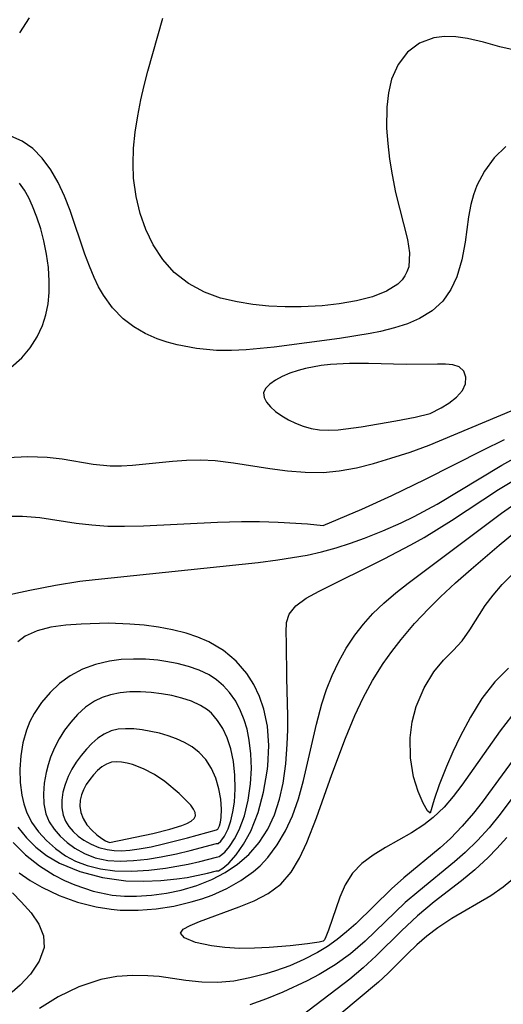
# Model space of a CAD drawing. Header units: metres. Extents: x 1073367 to 1082519, y 1569854 to 1574957.
# Tile 129 of 256: x 1074590 to 1074635, y 1573336 to 1573428. Entities that reach past the tile are written whole.
import ezdxf

# ---------------------------------------------------------------- set-up
doc = ezdxf.new("R2010")
doc.units = ezdxf.units.M
doc.layers.add('CGG_CurvaNivelLidar_v1', color=253, linetype='Continuous', lineweight=30)

msp = doc.modelspace()

# ---------------------------------------------------------------- linework, layer by layer
at = {"layer": 'CGG_CurvaNivelLidar_v1'}
for p, q in [((1074590.9931, 1573428.4163, 66.5), (1074590.0845, 1573426.9998, 66.5)), ((1074602.0789, 1573423.4098, 66.5), (1074603.4835, 1573428.3865, 66.5)), ((1074628.8252, 1573426.5321, 66.5), (1074627.5056, 1573426.0349, 66.5)), ((1074629.8391, 1573426.6607, 66.5), (1074628.8252, 1573426.5321, 66.5)), ((1074630.8968, 1573426.6316, 66.5), (1074629.8391, 1573426.6607, 66.5)), ((1074631.9797, 1573426.477, 66.5), (1074630.8968, 1573426.6316, 66.5)), ((1074633.4835, 1573426.1201, 66.5), (1074631.9797, 1573426.477, 66.5)), ((1074627.5056, 1573426.0349, 66.5), (1074626.374, 1573425.1901, 66.5)), ((1074635.0027, 1573425.7022, 66.5), (1074633.4835, 1573426.1201, 66.5)), ((1074636.5406, 1573425.3425, 66.5), (1074635.0027, 1573425.7022, 66.5)), ((1074626.374, 1573425.1901, 66.5), (1074625.5046, 1573424.0566, 66.5)), ((1074625.5046, 1573424.0566, 66.5), (1074624.8915, 1573422.681, 66.5)), ((1074601.7432, 1573422.085, 66.5), (1074602.0789, 1573423.4098, 66.5)), ((1074624.8915, 1573422.681, 66.5), (1074624.5861, 1573421.4085, 66.5)), ((1074601.442, 1573420.7553, 66.5), (1074601.7432, 1573422.085, 66.5)), ((1074601.1481, 1573419.2375, 66.5), (1074601.442, 1573420.7553, 66.5)), ((1074624.5861, 1573421.4085, 66.5), (1074624.4337, 1573420.043, 66.5)), ((1074624.4337, 1573420.043, 66.5), (1074624.42, 1573418.0989, 66.5)), ((1074600.9176, 1573417.7225, 66.5), (1074601.1481, 1573419.2375, 66.5)), ((1074624.42, 1573418.0989, 66.5), (1074624.5194, 1573416.6478, 66.5)), ((1074590.3488, 1573416.8757, 67), (1074589.2771, 1573417.3566, 67)), ((1074600.7649, 1573416.2157, 66.5), (1074600.9176, 1573417.7225, 66.5)), ((1074591.3342, 1573416.186, 67), (1074590.3488, 1573416.8757, 67)), ((1074592.2271, 1573415.2807, 67), (1074591.3342, 1573416.186, 67)), ((1074600.7086, 1573414.7234, 66.5), (1074600.7649, 1573416.2157, 66.5)), ((1074624.5194, 1573416.6478, 66.5), (1074624.6915, 1573415.1844, 66.5)), ((1074635.5737, 1573416.3696, 67), (1074634.4705, 1573415.306, 67)), ((1074593.0135, 1573414.2093, 67), (1074592.2271, 1573415.2807, 67)), ((1074634.4705, 1573415.306, 67), (1074633.5591, 1573414.0855, 67)), ((1074600.7595, 1573413.4057, 66.5), (1074600.7086, 1573414.7234, 66.5)), ((1074624.6915, 1573415.1844, 66.5), (1074624.9249, 1573413.7272, 66.5)), ((1074593.7037, 1573413.0094, 67), (1074593.0135, 1573414.2093, 67)), ((1074600.9973, 1573411.6946, 66.5), (1074600.7595, 1573413.4057, 66.5)), ((1074624.9249, 1573413.7272, 66.5), (1074625.258, 1573412.0762, 66.5)), ((1074633.5591, 1573414.0855, 67), (1074632.856, 1573412.7367, 67)), ((1074590.5488, 1573412.2926, 67.5), (1074590.0877, 1573412.9478, 67.5)), ((1074594.2986, 1573411.7316, 67), (1074593.7037, 1573413.0094, 67)), ((1074632.856, 1573412.7367, 67), (1074632.5399, 1573411.8676, 67)), ((1074590.9574, 1573411.5662, 67.5), (1074590.5488, 1573412.2926, 67.5)), ((1074591.3228, 1573410.7842, 67.5), (1074590.9574, 1573411.5662, 67.5)), ((1074594.8274, 1573410.3879, 67), (1074594.2986, 1573411.7316, 67)), ((1074601.386, 1573410.1228, 66.5), (1074600.9973, 1573411.6946, 66.5)), ((1074625.258, 1573412.0762, 66.5), (1074626.3778, 1573407.6934, 66.5)), ((1074632.5399, 1573411.8676, 67), (1074632.2993, 1573410.9701, 67)), ((1074591.7254, 1573409.7564, 67.5), (1074591.3228, 1573410.7842, 67.5)), ((1074632.2993, 1573410.9701, 67), (1074632.0803, 1573409.7975, 67)), ((1074592.075, 1573408.6806, 67.5), (1074591.7254, 1573409.7564, 67.5)), ((1074596.2165, 1573406.3185, 67), (1074594.8274, 1573410.3879, 67)), ((1074601.9208, 1573408.6156, 66.5), (1074601.386, 1573410.1228, 66.5)), ((1074632.0803, 1573409.7975, 67), (1074631.7511, 1573407.4177, 67)), ((1074592.3695, 1573407.5705, 67.5), (1074592.075, 1573408.6806, 67.5)), ((1074602.6009, 1573407.1947, 66.5), (1074601.9208, 1573408.6156, 66.5)), ((1074592.6236, 1573406.3188, 67.5), (1074592.3695, 1573407.5705, 67.5)), ((1074603.493, 1573405.8081, 66.5), (1074602.6009, 1573407.1947, 66.5)), ((1074626.3778, 1573407.6934, 66.5), (1074626.5691, 1573406.4325, 66.5)), ((1074631.7511, 1573407.4177, 67), (1074631.4395, 1573405.7676, 67)), ((1074592.7977, 1573405.0525, 67.5), (1074592.6236, 1573406.3188, 67.5)), ((1074596.63, 1573405.2015, 67), (1074596.2165, 1573406.3185, 67)), ((1074626.5691, 1573406.4325, 66.5), (1074626.4837, 1573405.1317, 66.5)), ((1074597.0804, 1573404.1192, 67), (1074596.63, 1573405.2015, 67)), ((1074604.5705, 1573404.5919, 66.5), (1074603.493, 1573405.8081, 66.5)), ((1074626.4837, 1573405.1317, 66.5), (1074626.3261, 1573404.6462, 66.5)), ((1074631.4395, 1573405.7676, 67), (1074630.9707, 1573404.1971, 67)), ((1074592.8791, 1573403.7845, 67.5), (1074592.7977, 1573405.0525, 67.5)), ((1074605.8918, 1573403.5545, 66.5), (1074604.5705, 1573404.5919, 66.5)), ((1074626.1332, 1573404.2719, 66.5), (1074625.8748, 1573403.919, 66.5)), ((1074626.3261, 1573404.6462, 66.5), (1074626.1332, 1573404.2719, 66.5)), ((1074630.9707, 1573404.1971, 67), (1074630.4115, 1573402.9915, 67)), ((1074592.8618, 1573402.7135, 67.5), (1074592.8791, 1573403.7845, 67.5)), ((1074597.4872, 1573403.2692, 67), (1074597.0804, 1573404.1192, 67)), ((1074597.9432, 1573402.4611, 67), (1074597.4872, 1573403.2692, 67)), ((1074607.388, 1573402.7458, 66.5), (1074605.8918, 1573403.5545, 66.5)), ((1074625.4626, 1573403.5152, 66.5), (1074624.3964, 1573402.8418, 66.5)), ((1074625.8748, 1573403.919, 66.5), (1074625.4626, 1573403.5152, 66.5)), ((1074592.7593, 1573401.6597, 67.5), (1074592.8618, 1573402.7135, 67.5)), ((1074598.7951, 1573401.2851, 67), (1074597.9432, 1573402.4611, 67)), ((1074608.8969, 1573402.2008, 66.5), (1074607.388, 1573402.7458, 66.5)), ((1074624.3964, 1573402.8418, 66.5), (1074623.0866, 1573402.3257, 66.5)), ((1074630.4115, 1573402.9915, 67), (1074629.6658, 1573401.93, 67)), ((1074592.5634, 1573400.6339, 67.5), (1074592.7593, 1573401.6597, 67.5)), ((1074610.4448, 1573401.8394, 66.5), (1074608.8969, 1573402.2008, 66.5)), ((1074611.9136, 1573401.61, 66.5), (1074610.4448, 1573401.8394, 66.5)), ((1074613.4129, 1573401.4595, 66.5), (1074611.9136, 1573401.61, 66.5)), ((1074614.9263, 1573401.382, 66.5), (1074613.4129, 1573401.4595, 66.5)), ((1074618.4098, 1573401.4829, 66.5), (1074616.438, 1573401.3772, 66.5)), ((1074619.9828, 1573401.6558, 66.5), (1074618.4098, 1573401.4829, 66.5)), ((1074621.5984, 1573401.9366, 66.5), (1074619.9828, 1573401.6558, 66.5)), ((1074623.0866, 1573402.3257, 66.5), (1074621.5984, 1573401.9366, 66.5)), ((1074629.6658, 1573401.93, 67), (1074628.6747, 1573401.0218, 67)), ((1074592.2591, 1573399.6491, 67.5), (1074592.5634, 1573400.6339, 67.5)), ((1074599.8028, 1573400.2605, 67), (1074598.7951, 1573401.2851, 67)), ((1074616.438, 1573401.3772, 66.5), (1074614.9263, 1573401.382, 66.5)), ((1074628.6747, 1573401.0218, 67), (1074627.4934, 1573400.2974, 67)), ((1074591.7496, 1573398.5657, 67.5), (1074592.2591, 1573399.6491, 67.5)), ((1074600.7761, 1573399.5242, 67), (1074599.8028, 1573400.2605, 67)), ((1074626.3616, 1573399.808, 67), (1074625.1428, 1573399.4143, 67)), ((1074627.4934, 1573400.2974, 67), (1074626.3616, 1573399.808, 67)), ((1074601.8407, 1573398.9062, 67), (1074600.7761, 1573399.5242, 67)), ((1074602.9807, 1573398.4007, 67), (1074601.8407, 1573398.9062, 67)), ((1074622.8683, 1573398.8871, 67), (1074620.0264, 1573398.4244, 67)), ((1074623.8565, 1573399.0918, 67), (1074622.8683, 1573398.8871, 67)), ((1074625.1428, 1573399.4143, 67), (1074623.8565, 1573399.0918, 67)), ((1074591.0973, 1573397.5555, 67.5), (1074591.7496, 1573398.5657, 67.5)), ((1074603.8885, 1573398.0892, 67), (1074602.9807, 1573398.4007, 67)), ((1074604.8257, 1573397.8331, 67), (1074603.8885, 1573398.0892, 67)), ((1074606.647, 1573397.4841, 67), (1074604.8257, 1573397.8331, 67)), ((1074620.0264, 1573398.4244, 67), (1074613.9145, 1573397.6235, 67)), ((1074590.3201, 1573396.6165, 67.5), (1074591.0973, 1573397.5555, 67.5)), ((1074608.5261, 1573397.3106, 67), (1074606.647, 1573397.4841, 67)), ((1074609.9041, 1573397.2993, 67), (1074608.5261, 1573397.3106, 67)), ((1074611.2961, 1573397.3652, 67), (1074609.9041, 1573397.2993, 67)), ((1074613.9145, 1573397.6235, 67), (1074611.2961, 1573397.3652, 67)), ((1074589.2972, 1573395.6995, 67.5), (1074590.3201, 1573396.6165, 67.5)), ((1074618.3008, 1573395.8932, 67.5), (1074616.8425, 1573395.6295, 67.5)), ((1074619.1732, 1573395.9881, 67.5), (1074618.3008, 1573395.8932, 67.5)), ((1074620.951, 1573396.0784, 67.5), (1074619.1732, 1573395.9881, 67.5)), ((1074622.7316, 1573396.0736, 67.5), (1074620.951, 1573396.0784, 67.5)), ((1074626.2577, 1573395.9924, 67.5), (1074622.7316, 1573396.0736, 67.5)), ((1074629.189, 1573396.0189, 67.5), (1074626.2577, 1573395.9924, 67.5)), ((1074629.9405, 1573396.0112, 67.5), (1074629.189, 1573396.0189, 67.5)), ((1074630.6265, 1573395.9474, 67.5), (1074629.9405, 1573396.0112, 67.5)), ((1074631.209, 1573395.7653, 67.5), (1074630.6265, 1573395.9474, 67.5)), ((1074615.3697, 1573395.1816, 67.5), (1074614.6525, 1573394.8734, 67.5)), ((1074616.1491, 1573395.4465, 67.5), (1074615.3697, 1573395.1816, 67.5)), ((1074616.8425, 1573395.6295, 67.5), (1074616.1491, 1573395.4465, 67.5)), ((1074631.6336, 1573395.3701, 67.5), (1074631.209, 1573395.7653, 67.5)), ((1074631.8375, 1573394.8189, 67.5), (1074631.6336, 1573395.3701, 67.5)), ((1074613.4897, 1573394.1578, 67.5), (1074613.1089, 1573393.7589, 67.5)), ((1074614.0167, 1573394.5303, 67.5), (1074613.4897, 1573394.1578, 67.5)), ((1074614.6525, 1573394.8734, 67.5), (1074614.0167, 1573394.5303, 67.5)), ((1074631.5111, 1573393.5478, 67.5), (1074631.801, 1573394.1872, 67.5)), ((1074631.801, 1573394.1872, 67.5), (1074631.8375, 1573394.8189, 67.5)), ((1074613.1089, 1573393.7589, 67.5), (1074612.9244, 1573393.3345, 67.5)), ((1074612.9244, 1573393.3345, 67.5), (1074612.9697, 1573392.9102, 67.5)), ((1074630.9524, 1573392.927, 67.5), (1074631.5111, 1573393.5478, 67.5)), ((1074612.9697, 1573392.9102, 67.5), (1074613.1975, 1573392.473, 67.5)), ((1074613.1975, 1573392.473, 67.5), (1074613.5666, 1573392.0332, 67.5)), ((1074628.397, 1573388.4612, 67), (1074637.4055, 1573392.208, 67)), ((1074629.5315, 1573391.939, 67.5), (1074630.2487, 1573392.3853, 67.5)), ((1074630.2487, 1573392.3853, 67.5), (1074630.9524, 1573392.927, 67.5)), ((1074613.5666, 1573392.0332, 67.5), (1074614.0455, 1573391.6015, 67.5)), ((1074614.0455, 1573391.6015, 67.5), (1074614.6107, 1573391.1896, 67.5)), ((1074627.0861, 1573391.0788, 67.5), (1074628.5, 1573391.4047, 67.5)), ((1074628.5, 1573391.4047, 67.5), (1074629.5315, 1573391.939, 67.5)), ((1074614.6107, 1573391.1896, 67.5), (1074615.2455, 1573390.8115, 67.5)), ((1074615.2455, 1573390.8115, 67.5), (1074615.9137, 1573390.4916, 67.5)), ((1074615.9137, 1573390.4916, 67.5), (1074616.6233, 1573390.2241, 67.5)), ((1074622.039, 1573390.1709, 67.5), (1074625.2865, 1573390.721, 67.5)), ((1074625.2865, 1573390.721, 67.5), (1074627.0861, 1573391.0788, 67.5)), ((1074616.6233, 1573390.2241, 67.5), (1074617.3645, 1573390.018, 67.5)), ((1074617.3645, 1573390.018, 67.5), (1074618.1299, 1573389.887, 67.5)), ((1074618.1299, 1573389.887, 67.5), (1074618.9458, 1573389.8438, 67.5)), ((1074618.9458, 1573389.8438, 67.5), (1074619.8822, 1573389.8921, 67.5)), ((1074619.8822, 1573389.8921, 67.5), (1074622.039, 1573390.1709, 67.5)), ((1074633.4088, 1573387.9762, 66.5), (1074635.4537, 1573388.979, 66.5)), ((1074624.8224, 1573387.2215, 67), (1074626.6137, 1573387.8089, 67)), ((1074626.6137, 1573387.8089, 67), (1074628.397, 1573388.4612, 67)), ((1074628.0657, 1573385.2716, 66.5), (1074633.4088, 1573387.9762, 66.5)), ((1074588.9579, 1573387.2933, 67), (1074590.8581, 1573387.3953, 67)), ((1074590.8581, 1573387.3953, 67), (1074592.6842, 1573387.3274, 67)), ((1074592.6842, 1573387.3274, 67), (1074594.0867, 1573387.1677, 67)), ((1074594.0867, 1573387.1677, 67), (1074596.9699, 1573386.6788, 67)), ((1074600.6639, 1573386.5738, 67), (1074604.4031, 1573386.958, 67)), ((1074604.4031, 1573386.958, 67), (1074605.7247, 1573387.0483, 67)), ((1074605.7247, 1573387.0483, 67), (1074607.0512, 1573387.0738, 67)), ((1074607.0512, 1573387.0738, 67), (1074608.3773, 1573387.0167, 67)), ((1074608.3773, 1573387.0167, 67), (1074610.1069, 1573386.8088, 67)), ((1074610.1069, 1573386.8088, 67), (1074613.492, 1573386.2607, 67)), ((1074621.5949, 1573386.3438, 67), (1074623.2086, 1573386.7457, 67)), ((1074623.2086, 1573386.7457, 67), (1074624.8224, 1573387.2215, 67)), ((1074635.2044, 1573386.5656, 66), (1074636.9429, 1573387.5299, 66)), ((1074596.9699, 1573386.6788, 67), (1074598.5765, 1573386.526, 67)), ((1074598.5765, 1573386.526, 67), (1074599.6185, 1573386.5195, 67)), ((1074599.6185, 1573386.5195, 67), (1074600.6639, 1573386.5738, 67)), ((1074613.492, 1573386.2607, 67), (1074615.1528, 1573386.0447, 67)), ((1074615.1528, 1573386.0447, 67), (1074616.8176, 1573385.9119, 67)), ((1074616.8176, 1573385.9119, 67), (1074618.498, 1573385.9073, 67)), ((1074618.498, 1573385.9073, 67), (1074619.9791, 1573386.0494, 67)), ((1074619.9791, 1573386.0494, 67), (1074621.5949, 1573386.3438, 67)), ((1074629.161, 1573382.9421, 66), (1074635.2044, 1573386.5656, 66)), ((1074624.8993, 1573383.7465, 66.5), (1074628.0657, 1573385.2716, 66.5)), ((1074634.8925, 1573384.2945, 65.5), (1074636.4419, 1573385.2509, 65.5)), ((1074630.5007, 1573381.4077, 65.5), (1074634.8925, 1573384.2945, 65.5)), ((1074622.0907, 1573382.4736, 66.5), (1074624.8993, 1573383.7465, 66.5)), ((1074635.1737, 1573382.0862, 65), (1074636.7081, 1573383.1775, 65)), ((1074618.5, 1573380.9454, 66.5), (1074622.0907, 1573382.4736, 66.5)), ((1074626.4231, 1573375.5335, 65), (1074635.1737, 1573382.0862, 65)), ((1074627.0121, 1573381.7864, 66), (1074629.161, 1573382.9421, 66)), ((1074589.2135, 1573381.8046, 66.5), (1074590.3719, 1573381.8233, 66.5)), ((1074590.3719, 1573381.8233, 66.5), (1074591.9957, 1573381.677, 66.5)), ((1074591.9957, 1573381.677, 66.5), (1074595.3952, 1573381.1553, 66.5)), ((1074601.6811, 1573380.9134, 66.5), (1074608.6086, 1573381.2643, 66.5)), ((1074608.6086, 1573381.2643, 66.5), (1074610.853, 1573381.3173, 66.5)), ((1074610.853, 1573381.3173, 66.5), (1074612.5405, 1573381.3097, 66.5)), ((1074612.5405, 1573381.3097, 66.5), (1074614.2673, 1573381.2561, 66.5)), ((1074614.2673, 1573381.2561, 66.5), (1074617.0087, 1573381.0879, 66.5)), ((1074624.079, 1573380.4441, 66), (1074625.7712, 1573381.1885, 66)), ((1074625.7712, 1573381.1885, 66), (1074627.0121, 1573381.7864, 66)), ((1074627.9401, 1573379.8221, 65.5), (1074630.5007, 1573381.4077, 65.5)), ((1074595.3952, 1573381.1553, 66.5), (1074596.8608, 1573380.9867, 66.5)), ((1074596.8608, 1573380.9867, 66.5), (1074598.3581, 1573380.8877, 66.5)), ((1074598.3581, 1573380.8877, 66.5), (1074599.9152, 1573380.8675, 66.5)), ((1074599.9152, 1573380.8675, 66.5), (1074601.6811, 1573380.9134, 66.5)), ((1074617.0087, 1573381.0879, 66.5), (1074618.5, 1573380.9454, 66.5)), ((1074622.3633, 1573379.7631, 66), (1074624.079, 1573380.4441, 66)), ((1074634.9419, 1573379.1103, 64.5), (1074637.267, 1573381.0257, 64.5)), ((1074621.0346, 1573379.2849, 66), (1074622.3633, 1573379.7631, 66)), ((1074626.6944, 1573379.1188, 65.5), (1074627.9401, 1573379.8221, 65.5)), ((1074616.9849, 1573378.1778, 66), (1074618.3358, 1573378.4797, 66)), ((1074618.3358, 1573378.4797, 66), (1074619.6929, 1573378.8531, 66)), ((1074619.6929, 1573378.8531, 66), (1074621.0346, 1573379.2849, 66)), ((1074624.1959, 1573377.8061, 65.5), (1074626.6944, 1573379.1188, 65.5)), ((1074632.3214, 1573376.8656, 64.5), (1074634.9419, 1573379.1103, 64.5)), ((1074612.4107, 1573377.4721, 66), (1074614.2441, 1573377.7158, 66)), ((1074614.2441, 1573377.7158, 66), (1074616.9849, 1573378.1778, 66)), ((1074618.1026, 1573374.7925, 65.5), (1074624.1959, 1573377.8061, 65.5)), ((1074597.1723, 1573375.8914, 66), (1074612.4107, 1573377.4721, 66)), ((1074630.8734, 1573375.5822, 64.5), (1074632.3214, 1573376.8656, 64.5)), ((1074593.4714, 1573375.3695, 66), (1074595.7233, 1573375.7219, 66)), ((1074595.7233, 1573375.7219, 66), (1074597.1723, 1573375.8914, 66)), ((1074635.2373, 1573375.4077, 64), (1074636.1585, 1573376.3629, 64)), ((1074588.6086, 1573374.3668, 66), (1074591.0606, 1573374.9054, 66)), ((1074591.0606, 1573374.9054, 66), (1074593.4714, 1573375.3695, 66)), ((1074616.899, 1573374.1296, 65.5), (1074618.1026, 1573374.7925, 65.5)), ((1074625.2768, 1573374.6303, 65), (1074626.4231, 1573375.5335, 65)), ((1074629.4552, 1573374.2663, 64.5), (1074630.8734, 1573375.5822, 64.5)), ((1074634.3843, 1573374.436, 64), (1074635.2373, 1573375.4077, 64)), ((1074615.9336, 1573373.4309, 65.5), (1074616.899, 1573374.1296, 65.5)), ((1074624.1757, 1573373.6894, 65), (1074625.2768, 1573374.6303, 65)), ((1074628.3616, 1573373.1883, 64.5), (1074629.4552, 1573374.2663, 64.5)), ((1074633.6243, 1573373.4472, 64), (1074634.3843, 1573374.436, 64)), ((1074615.2989, 1573372.6497, 65.5), (1074615.9336, 1573373.4309, 65.5)), ((1074623.1381, 1573372.6933, 65), (1074624.1757, 1573373.6894, 65)), ((1074627.032, 1573371.7634, 64.5), (1074628.3616, 1573373.1883, 64.5)), ((1074632.2027, 1573371.1923, 64), (1074633.6243, 1573373.4472, 64)), ((1074615.0659, 1573371.8666, 65.5), (1074615.2989, 1573372.6497, 65.5)), ((1074622.2575, 1573371.7178, 65), (1074623.1381, 1573372.6933, 65)), ((1074591.7514, 1573371.0983, 66), (1074590.614, 1573370.5766, 66)), ((1074593.0319, 1573371.4191, 66), (1074591.7514, 1573371.0983, 66)), ((1074594.4167, 1573371.6066, 66), (1074593.0319, 1573371.4191, 66)), ((1074595.8755, 1573371.7165, 66), (1074594.4167, 1573371.6066, 66)), ((1074598.4064, 1573371.7977, 66), (1074595.8755, 1573371.7165, 66)), ((1074600.416, 1573371.7231, 66), (1074598.4064, 1573371.7977, 66)), ((1074601.7573, 1573371.6036, 66), (1074600.416, 1573371.7231, 66)), ((1074603.089, 1573371.4267, 66), (1074601.7573, 1573371.6036, 66)), ((1074604.3993, 1573371.1851, 66), (1074603.089, 1573371.4267, 66)), ((1074605.675, 1573370.8664, 66), (1074604.3993, 1573371.1851, 66)), ((1074615.0318, 1573370.9716, 65.5), (1074615.0659, 1573371.8666, 65.5)), ((1074621.4509, 1573370.6827, 65), (1074622.2575, 1573371.7178, 65)), ((1074625.7758, 1573370.2775, 64.5), (1074627.032, 1573371.7634, 64.5)), ((1074631.4759, 1573370.1545, 64), (1074632.2027, 1573371.1923, 64)), ((1074590.614, 1573370.5766, 66), (1074589.9268, 1573370.0588, 66)), ((1074606.768, 1573370.504, 66), (1074605.675, 1573370.8664, 66)), ((1074607.8079, 1573370.0521, 66), (1074606.768, 1573370.504, 66)), ((1074615.0686, 1573369.9498, 65.5), (1074615.0318, 1573370.9716, 65.5)), ((1074620.6526, 1573369.479, 65), (1074621.4509, 1573370.6827, 65)), ((1074624.9156, 1573369.1637, 64.5), (1074625.7758, 1573370.2775, 64.5)), ((1074630.6562, 1573369.256, 64), (1074631.4759, 1573370.1545, 64)), ((1074609.1546, 1573369.2449, 66), (1074607.8079, 1573370.0521, 66)), ((1074610.3495, 1573368.2524, 66), (1074609.1546, 1573369.2449, 66)), ((1074615.0794, 1573366.6701, 65.5), (1074615.0686, 1573369.9498, 65.5)), ((1074619.9433, 1573368.2162, 65), (1074620.6526, 1573369.479, 65)), ((1074629.7513, 1573368.3504, 64), (1074630.6562, 1573369.256, 64)), ((1074599.611, 1573368.3974, 66.5), (1074598.4939, 1573368.2535, 66.5)), ((1074600.7445, 1573368.45, 66.5), (1074599.611, 1573368.3974, 66.5)), ((1074601.8842, 1573368.425, 66.5), (1074600.7445, 1573368.45, 66.5)), ((1074603.0197, 1573368.3303, 66.5), (1074601.8842, 1573368.425, 66.5)), ((1074603.7615, 1573368.231, 66.5), (1074603.0197, 1573368.3303, 66.5)), ((1074624.104, 1573368.0172, 64.5), (1074624.9156, 1573369.1637, 64.5)), ((1074628.833, 1573367.2427, 64), (1074629.7513, 1573368.3504, 64)), ((1074595.9741, 1573367.49, 66.5), (1074594.8251, 1573366.8813, 66.5)), ((1074597.2051, 1573367.9457, 66.5), (1074595.9741, 1573367.49, 66.5)), ((1074598.4939, 1573368.2535, 66.5), (1074597.2051, 1573367.9457, 66.5)), ((1074604.8408, 1573368.0303, 66.5), (1074603.7615, 1573368.231, 66.5)), ((1074605.887, 1573367.76, 66.5), (1074604.8408, 1573368.0303, 66.5)), ((1074606.8854, 1573367.4083, 66.5), (1074605.887, 1573367.76, 66.5)), ((1074607.8176, 1573366.9572, 66.5), (1074606.8854, 1573367.4083, 66.5)), ((1074611.3632, 1573367.0874, 66), (1074610.3495, 1573368.2524, 66)), ((1074619.3197, 1573366.9034, 65), (1074619.9433, 1573368.2162, 65)), ((1074623.1149, 1573366.4479, 64.5), (1074624.104, 1573368.0172, 64.5)), ((1074635.804, 1573367.6008, 64), (1074634.5335, 1573366.3217, 64)), ((1074594.8251, 1573366.8813, 66.5), (1074593.8392, 1573366.1612, 66.5)), ((1074608.5296, 1573366.4916, 66.5), (1074607.8176, 1573366.9572, 66.5)), ((1074609.1743, 1573365.9464, 66.5), (1074608.5296, 1573366.4916, 66.5)), ((1074612.0094, 1573366.0566, 66), (1074611.3632, 1573367.0874, 66)), ((1074615.1696, 1573363.1492, 65.5), (1074615.0794, 1573366.6701, 65.5)), ((1074618.7988, 1573365.5949, 65), (1074619.3197, 1573366.9034, 65)), ((1074622.2231, 1573364.8258, 64.5), (1074623.1149, 1573366.4479, 64.5)), ((1074627.9169, 1573365.7442, 64), (1074628.833, 1573367.2427, 64)), ((1074593.8392, 1573366.1612, 66.5), (1074592.949, 1573365.3218, 66.5)), ((1074609.7432, 1573365.3255, 66.5), (1074609.1743, 1573365.9464, 66.5)), ((1074612.5345, 1573364.9404, 66), (1074612.0094, 1573366.0566, 66)), ((1074618.3578, 1573364.2528, 65), (1074618.7988, 1573365.5949, 65)), ((1074627.1946, 1573364.017, 64), (1074627.9169, 1573365.7442, 64)), ((1074634.5335, 1573366.3217, 64), (1074633.3349, 1573364.7523, 64)), ((1074592.949, 1573365.3218, 66.5), (1074592.1577, 1573364.3862, 66.5)), ((1074597.8365, 1573364.8487, 67), (1074597.1118, 1573364.501, 67)), ((1074598.6021, 1573365.1043, 67), (1074597.8365, 1573364.8487, 67)), ((1074599.499, 1573365.2863, 67), (1074598.6021, 1573365.1043, 67)), ((1074600.4231, 1573365.3745, 67), (1074599.499, 1573365.2863, 67)), ((1074601.4038, 1573365.3844, 67), (1074600.4231, 1573365.3745, 67)), ((1074602.3911, 1573365.3251, 67), (1074601.4038, 1573365.3844, 67)), ((1074603.3742, 1573365.2058, 67), (1074602.3911, 1573365.3251, 67)), ((1074604.3422, 1573365.0302, 67), (1074603.3742, 1573365.2058, 67)), ((1074605.2822, 1573364.7959, 67), (1074604.3422, 1573365.0302, 67)), ((1074606.1789, 1573364.4947, 67), (1074605.2822, 1573364.7959, 67)), ((1074610.3066, 1573364.5029, 66.5), (1074609.7432, 1573365.3255, 66.5)), ((1074612.9514, 1573363.7569, 66), (1074612.5345, 1573364.9404, 66)), ((1074621.4333, 1573363.1574, 64.5), (1074622.2231, 1573364.8258, 64.5)), ((1074633.3349, 1573364.7523, 64), (1074632.2564, 1573363.0094, 64)), ((1074592.1577, 1573364.3862, 66.5), (1074591.4776, 1573363.3698, 66.5)), ((1074596.2715, 1573363.9352, 67), (1074595.5069, 1573363.2506, 67)), ((1074597.1118, 1573364.501, 67), (1074596.2715, 1573363.9352, 67)), ((1074607.0127, 1573364.1116, 67), (1074606.1789, 1573364.4947, 67)), ((1074607.6747, 1573363.6883, 67), (1074607.0127, 1573364.1116, 67)), ((1074608.0449, 1573363.3738, 67), (1074607.6747, 1573363.6883, 67)), ((1074610.7681, 1573363.5983, 66.5), (1074610.3066, 1573364.5029, 66.5)), ((1074613.2772, 1573362.1702, 66), (1074612.9514, 1573363.7569, 66)), ((1074617.8601, 1573362.3465, 65), (1074618.3578, 1573364.2528, 65)), ((1074626.8158, 1573362.5748, 64), (1074627.1946, 1573364.017, 64)), ((1074636.6361, 1573363.8053, 64.5), (1074635.0275, 1573361.7205, 64.5)), ((1074591.4776, 1573363.3698, 66.5), (1074591.0705, 1573362.5983, 66.5)), ((1074595.5069, 1573363.2506, 67), (1074594.8808, 1573362.5527, 67)), ((1074608.6222, 1573362.712, 67), (1074608.0449, 1573363.3738, 67)), ((1074611.097, 1573362.764, 66.5), (1074610.7681, 1573363.5983, 66.5)), ((1074611.37, 1573361.8787, 66.5), (1074611.097, 1573362.764, 66.5)), ((1074615.1735, 1573361.8278, 65.5), (1074615.1696, 1573363.1492, 65.5)), ((1074620.58, 1573361.0349, 64.5), (1074621.4333, 1573363.1574, 64.5)), ((1074632.2564, 1573363.0094, 64), (1074631.2901, 1573361.1957, 64)), ((1074591.0705, 1573362.5983, 66.5), (1074590.7386, 1573361.7937, 66.5)), ((1074594.8808, 1573362.5527, 67), (1074594.3128, 1573361.7954, 67)), ((1074599.3078, 1573361.8761, 67.5), (1074598.6526, 1573361.723, 67.5)), ((1074599.9978, 1573361.9292, 67.5), (1074599.3078, 1573361.8761, 67.5)), ((1074600.7743, 1573361.9076, 67.5), (1074599.9978, 1573361.9292, 67.5)), ((1074601.5711, 1573361.8229, 67.5), (1074600.7743, 1573361.9076, 67.5)), ((1074602.3784, 1573361.6866, 67.5), (1074601.5711, 1573361.8229, 67.5)), ((1074609.1119, 1573361.9419, 67), (1074608.6222, 1573362.712, 67)), ((1074609.5247, 1573361.0788, 67), (1074609.1119, 1573361.9419, 67)), ((1074611.575, 1573360.8776, 66.5), (1074611.37, 1573361.8787, 66.5)), ((1074613.3926, 1573360.3585, 66), (1074613.2772, 1573362.1702, 66)), ((1074615.1348, 1573360.4922, 65.5), (1074615.1735, 1573361.8278, 65.5)), ((1074616.6466, 1573357.0926, 65), (1074617.8601, 1573362.3465, 65)), ((1074626.6199, 1573361.0944, 64), (1074626.8158, 1573362.5748, 64)), ((1074638.4909, 1573362.1066, 65), (1074633.3564, 1573355.0506, 65)), ((1074590.7386, 1573361.7937, 66.5), (1074590.4057, 1573360.6063, 66.5)), ((1074593.8043, 1573360.9916, 67), (1074593.3618, 1573360.1508, 67)), ((1074594.3128, 1573361.7954, 67), (1074593.8043, 1573360.9916, 67)), ((1074597.4311, 1573361.0389, 67.5), (1074596.8731, 1573360.5587, 67.5)), ((1074598.0226, 1573361.436, 67.5), (1074597.4311, 1573361.0389, 67.5)), ((1074598.6526, 1573361.723, 67.5), (1074598.0226, 1573361.436, 67.5)), ((1074603.187, 1573361.5041, 67.5), (1074602.3784, 1573361.6866, 67.5)), ((1074603.9874, 1573361.2756, 67.5), (1074603.187, 1573361.5041, 67.5)), ((1074604.769, 1573360.9954, 67.5), (1074603.9874, 1573361.2756, 67.5)), ((1074605.5191, 1573360.6519, 67.5), (1074604.769, 1573360.9954, 67.5)), ((1074609.8551, 1573360.041, 67), (1074609.5247, 1573361.0788, 67)), ((1074619.3118, 1573357.6655, 64.5), (1074620.58, 1573361.0349, 64.5)), ((1074626.6455, 1573359.1974, 64), (1074626.6199, 1573361.0944, 64)), ((1074631.2901, 1573361.1957, 64), (1074630.6056, 1573359.775, 64)), ((1074635.0275, 1573361.7205, 64.5), (1074631.4627, 1573356.6471, 64.5)), ((1074590.4057, 1573360.6063, 66.5), (1074590.2121, 1573359.383, 66.5)), ((1074593.3618, 1573360.1508, 67), (1074592.9969, 1573359.2791, 67)), ((1074596.3467, 1573360.0158, 67.5), (1074595.8532, 1573359.425, 67.5)), ((1074596.8731, 1573360.5587, 67.5), (1074596.3467, 1573360.0158, 67.5)), ((1074606.2282, 1573360.2295, 67.5), (1074605.5191, 1573360.6519, 67.5)), ((1074606.8888, 1573359.7227, 67.5), (1074606.2282, 1573360.2295, 67.5)), ((1074610.0948, 1573358.863, 67), (1074609.8551, 1573360.041, 67)), ((1074611.7263, 1573359.582, 66.5), (1074611.575, 1573360.8776, 66.5)), ((1074613.3025, 1573358.4181, 66), (1074613.3926, 1573360.3585, 66)), ((1074614.9909, 1573358.6585, 65.5), (1074615.1348, 1573360.4922, 65.5)), ((1074590.2121, 1573359.383, 66.5), (1074590.1369, 1573358.1459, 66.5)), ((1074592.9969, 1573359.2791, 67), (1074592.7679, 1573358.5603, 67)), ((1074595.8532, 1573359.425, 67.5), (1074595.3977, 1573358.7968, 67.5)), ((1074607.5032, 1573359.0489, 67.5), (1074606.8888, 1573359.7227, 67.5)), ((1074611.7736, 1573358.2027, 66.5), (1074611.7263, 1573359.582, 66.5)), ((1074626.9346, 1573357.4459, 64), (1074626.6455, 1573359.1974, 64)), ((1074630.6056, 1573359.775, 64), (1074630.0061, 1573358.4135, 64)), ((1074590.1369, 1573358.1459, 66.5), (1074590.1703, 1573356.9161, 66.5)), ((1074592.7679, 1573358.5603, 67), (1074592.5887, 1573357.8321, 67)), ((1074595.3977, 1573358.7968, 67.5), (1074594.9888, 1573358.1381, 67.5)), ((1074597.7943, 1573358.3577, 68), (1074597.3884, 1573358.0184, 68)), ((1074598.2268, 1573358.6247, 68), (1074597.7943, 1573358.3577, 68)), ((1074598.689, 1573358.7955, 68), (1074598.2268, 1573358.6247, 68)), ((1074599.1548, 1573358.8506, 68), (1074598.689, 1573358.7955, 68)), ((1074599.6431, 1573358.8199, 68), (1074599.1548, 1573358.8506, 68)), ((1074600.1465, 1573358.7242, 68), (1074599.6431, 1573358.8199, 68)), ((1074600.6591, 1573358.5784, 68), (1074600.1465, 1573358.7242, 68)), ((1074601.6917, 1573358.1737, 68), (1074600.6591, 1573358.5784, 68)), ((1074602.7023, 1573357.6435, 68), (1074601.6917, 1573358.1737, 68)), ((1074608.034, 1573358.2198, 67.5), (1074607.5032, 1573359.0489, 67.5)), ((1074608.4396, 1573357.2959, 67.5), (1074608.034, 1573358.2198, 67.5)), ((1074610.2365, 1573357.6034, 67), (1074610.0948, 1573358.863, 67)), ((1074611.7063, 1573356.7902, 66.5), (1074611.7736, 1573358.2027, 66.5)), ((1074613.254, 1573357.9693, 66), (1074613.3025, 1573358.4181, 66)), ((1074614.7327, 1573356.8481, 65.5), (1074614.9909, 1573358.6585, 65.5)), ((1074630.0061, 1573358.4135, 64), (1074629.3333, 1573356.6949, 64)), ((1074592.5887, 1573357.8321, 67), (1074592.4133, 1573356.8349, 67)), ((1074594.64, 1573357.4533, 67.5), (1074594.3584, 1573356.725, 67.5)), ((1074594.9888, 1573358.1381, 67.5), (1074594.64, 1573357.4533, 67.5)), ((1074597.0086, 1573357.6246, 68), (1074596.6578, 1573357.189, 68)), ((1074597.3884, 1573358.0184, 68), (1074597.0086, 1573357.6246, 68)), ((1074603.6753, 1573356.9831, 68), (1074602.7023, 1573357.6435, 68)), ((1074608.73, 1573356.3158, 67.5), (1074608.4396, 1573357.2959, 67.5)), ((1074610.2726, 1573356.32, 67), (1074610.2365, 1573357.6034, 67)), ((1074612.92, 1573355.9853, 66), (1074613.254, 1573357.9693, 66)), ((1074617.8613, 1573353.6076, 64.5), (1074619.3118, 1573357.6655, 64.5)), ((1074627.3617, 1573356.0551, 64), (1074626.9346, 1573357.4459, 64)), ((1074590.1703, 1573356.9161, 66.5), (1074590.3139, 1573355.7158, 66.5)), ((1074592.4133, 1573356.8349, 67), (1074592.3294, 1573355.8503, 67)), ((1074594.3584, 1573356.725, 67.5), (1074594.1593, 1573355.9861, 67.5)), ((1074596.3424, 1573356.7202, 68), (1074596.0734, 1573356.2234, 68)), ((1074596.6578, 1573357.189, 68), (1074596.3424, 1573356.7202, 68)), ((1074605.0141, 1573355.8795, 68), (1074603.6753, 1573356.9831, 68)), ((1074608.9096, 1573355.3383, 67.5), (1074608.73, 1573356.3158, 67.5)), ((1074610.1966, 1573355.0697, 67), (1074610.2726, 1573356.32, 67)), ((1074611.4896, 1573355.2446, 66.5), (1074611.7063, 1573356.7902, 66.5)), ((1074614.4043, 1573355.3338, 65.5), (1074614.7327, 1573356.8481, 65.5)), ((1074616.1742, 1573355.3921, 65), (1074616.6466, 1573357.0926, 65)), ((1074629.3333, 1573356.6949, 64), (1074628.8558, 1573355.3038, 64)), ((1074631.4627, 1573356.6471, 64.5), (1074630.6516, 1573355.5903, 64.5)), ((1074590.3139, 1573355.7158, 66.5), (1074590.4857, 1573354.9169, 66.5)), ((1074592.3294, 1573355.8503, 67), (1074592.362, 1573354.8953, 67)), ((1074594.1593, 1573355.9861, 67.5), (1074594.049, 1573355.2511, 67.5)), ((1074595.8815, 1573355.7548, 68), (1074595.7644, 1573355.24, 68)), ((1074596.0734, 1573356.2234, 68), (1074595.8815, 1573355.7548, 68)), ((1074605.7834, 1573355.1333, 68), (1074605.0141, 1573355.8795, 68)), ((1074612.4, 1573354.0845, 66), (1074612.92, 1573355.9853, 66)), ((1074615.6139, 1573353.781, 65), (1074616.1742, 1573355.3921, 65)), ((1074627.8351, 1573354.9693, 64), (1074627.3617, 1573356.0551, 64)), ((1074630.6516, 1573355.5903, 64.5), (1074629.7957, 1573354.6041, 64.5)), ((1074636.3145, 1573355.6541, 65.5), (1074635.0392, 1573353.9366, 65.5)), ((1074590.4857, 1573354.9169, 66.5), (1074590.7364, 1573354.152, 66.5)), ((1074592.362, 1573354.8953, 67), (1074592.5478, 1573353.9898, 67)), ((1074594.049, 1573355.2511, 67.5), (1074594.0422, 1573354.5348, 67.5)), ((1074594.0422, 1573354.5348, 67.5), (1074594.1631, 1573353.8538, 67.5)), ((1074595.7644, 1573355.24, 68), (1074595.7473, 1573354.6771, 68)), ((1074595.7473, 1573354.6771, 68), (1074595.8394, 1573354.0963, 68)), ((1074606.1027, 1573354.7713, 68), (1074605.7834, 1573355.1333, 68)), ((1074606.3557, 1573354.4239, 68), (1074606.1027, 1573354.7713, 68)), ((1074608.9832, 1573354.4207, 67.5), (1074608.9096, 1573355.3383, 67.5)), ((1074610.0568, 1573354.1458, 67), (1074610.1966, 1573355.0697, 67)), ((1074611.1307, 1573353.7885, 66.5), (1074611.4896, 1573355.2446, 66.5)), ((1074613.9406, 1573353.8839, 65.5), (1074614.4043, 1573355.3338, 65.5)), ((1074628.2463, 1573354.2663, 64), (1074627.8351, 1573354.9693, 64)), ((1074628.8558, 1573355.3038, 64), (1074628.5, 1573354.0261, 64)), ((1074629.7957, 1573354.6041, 64.5), (1074628.7788, 1573353.6277, 64.5)), ((1074633.3564, 1573355.0506, 65), (1074632.55, 1573354.0296, 65)), ((1074590.7364, 1573354.152, 66.5), (1074591.224, 1573353.1864, 66.5)), ((1074592.5478, 1573353.9898, 67), (1074592.8738, 1573353.2335, 67)), ((1074594.1631, 1573353.8538, 67.5), (1074594.3906, 1573353.3013, 67.5)), ((1074595.8394, 1573354.0963, 68), (1074596.0482, 1573353.5272, 68)), ((1074606.5167, 1573354.098, 68), (1074606.3557, 1573354.4239, 68)), ((1074606.4184, 1573353.5292, 68), (1074606.5516, 1573353.8025, 68)), ((1074606.5516, 1573353.8025, 68), (1074606.5167, 1573354.098, 68)), ((1074608.8944, 1573353.1914, 67.5), (1074608.9575, 1573353.6197, 67.5)), ((1074608.9575, 1573353.6197, 67.5), (1074608.9832, 1573354.4207, 67.5)), ((1074609.8534, 1573353.3047, 67), (1074610.0568, 1573354.1458, 67)), ((1074610.6452, 1573352.4886, 66.5), (1074611.1307, 1573353.7885, 66.5)), ((1074611.7099, 1573352.3585, 66), (1074612.4, 1573354.0845, 66)), ((1074613.3072, 1573352.5268, 65.5), (1074613.9406, 1573353.8839, 65.5)), ((1074614.9709, 1573352.3818, 65), (1074615.6139, 1573353.781, 65)), ((1074616.9591, 1573351.3012, 64.5), (1074617.8613, 1573353.6076, 64.5)), ((1074628.7788, 1573353.6277, 64.5), (1074627.8895, 1573352.932, 64.5)), ((1074628.5, 1573354.0261, 64), (1074628.2463, 1573354.2663, 64)), ((1074632.55, 1573354.0296, 65), (1074631.4981, 1573352.8199, 65)), ((1074635.0392, 1573353.9366, 65.5), (1074634.0028, 1573352.6796, 65.5)), ((1074589.9233, 1573352.714, 66), (1074590.7577, 1573351.7281, 66)), ((1074591.224, 1573353.1864, 66.5), (1074591.8601, 1573352.2926, 66.5)), ((1074592.8738, 1573353.2335, 67), (1074593.3308, 1573352.5324, 67)), ((1074594.3906, 1573353.3013, 67.5), (1074594.7169, 1573352.7881, 67.5)), ((1074594.7169, 1573352.7881, 67.5), (1074595.1227, 1573352.3146, 67.5)), ((1074596.0482, 1573353.5272, 68), (1074596.4034, 1573352.9499, 68)), ((1074596.4034, 1573352.9499, 68), (1074596.8469, 1573352.4355, 68)), ((1074604.1365, 1573352.5322, 68), (1074605.2878, 1573352.8893, 68)), ((1074605.2878, 1573352.8893, 68), (1074605.7531, 1573353.0806, 68)), ((1074605.7531, 1573353.0806, 68), (1074606.1396, 1573353.2916, 68)), ((1074606.1396, 1573353.2916, 68), (1074606.4184, 1573353.5292, 68)), ((1074608.6367, 1573352.5257, 67.5), (1074608.8033, 1573352.8497, 67.5)), ((1074608.8033, 1573352.8497, 67.5), (1074608.8944, 1573353.1914, 67.5)), ((1074609.5968, 1573352.5731, 67), (1074609.8534, 1573353.3047, 67)), ((1074627.8895, 1573352.932, 64.5), (1074626.7498, 1573352.1929, 64.5)), ((1074631.4981, 1573352.8199, 65), (1074630.3835, 1573351.6802, 65)), ((1074634.0028, 1573352.6796, 65.5), (1074632.9084, 1573351.4817, 65.5)), ((1074590.7577, 1573351.7281, 66), (1074591.6319, 1573350.8713, 66)), ((1074591.8601, 1573352.2926, 66.5), (1074592.6151, 1573351.4685, 66.5)), ((1074593.3308, 1573352.5324, 67), (1074593.8929, 1573351.8855, 67)), ((1074593.8929, 1573351.8855, 67), (1074594.5411, 1573351.2963, 67)), ((1074595.1227, 1573352.3146, 67.5), (1074595.5937, 1573351.8835, 67.5)), ((1074595.5937, 1573351.8835, 67.5), (1074596.1199, 1573351.5008, 67.5)), ((1074596.8469, 1573352.4355, 68), (1074597.3249, 1573351.9998, 68)), ((1074597.3249, 1573351.9998, 68), (1074597.7848, 1573351.658, 68)), ((1074598.5, 1573351.293, 68), (1074602.5755, 1573352.1484, 68)), ((1074602.5755, 1573352.1484, 68), (1074604.1365, 1573352.5322, 68)), ((1074603.562, 1573351.1533, 67.5), (1074605.7928, 1573351.7285, 67.5)), ((1074605.7928, 1573351.7285, 67.5), (1074608.5, 1573352.4789, 67.5)), ((1074608.5, 1573352.4789, 67.5), (1074608.6367, 1573352.5257, 67.5)), ((1074608.9225, 1573351.4317, 67), (1074609.2589, 1573351.898, 67)), ((1074609.2589, 1573351.898, 67), (1074609.5968, 1573352.5731, 67)), ((1074610.2059, 1573351.6348, 66.5), (1074610.6452, 1573352.4886, 66.5)), ((1074611.0471, 1573351.1395, 66), (1074611.7099, 1573352.3585, 66)), ((1074612.5054, 1573351.2784, 65.5), (1074613.3072, 1573352.5268, 65.5)), ((1074614.2019, 1573351.0773, 65), (1074614.9709, 1573352.3818, 65)), ((1074626.7498, 1573352.1929, 64.5), (1074624.3132, 1573350.8119, 64.5)), ((1074635.664, 1573351.7651, 66), (1074634.7316, 1573350.7291, 66)), ((1074589.4883, 1573351.2815, 65.5), (1074590.6576, 1573350.14, 65.5)), ((1074591.6319, 1573350.8713, 66), (1074592.6288, 1573350.0799, 66)), ((1074592.6151, 1573351.4685, 66.5), (1074593.468, 1573350.7176, 66.5)), ((1074594.5411, 1573351.2963, 67), (1074595.2623, 1573350.7728, 67)), ((1074596.1199, 1573351.5008, 67.5), (1074596.7921, 1573351.1258, 67.5)), ((1074596.7921, 1573351.1258, 67.5), (1074597.5149, 1573350.833, 67.5)), ((1074597.5149, 1573350.833, 67.5), (1074598.2776, 1573350.6337, 67.5)), ((1074597.7848, 1573351.658, 68), (1074598.1495, 1573351.435, 68)), ((1074598.1495, 1573351.435, 68), (1074598.5, 1573351.293, 68)), ((1074601.2753, 1573350.6892, 67.5), (1074602.4003, 1573350.8953, 67.5)), ((1074602.4003, 1573350.8953, 67.5), (1074603.562, 1573351.1533, 67.5)), ((1074606.0514, 1573350.5505, 67), (1074608.5, 1573351.2048, 67)), ((1074608.5, 1573351.2048, 67), (1074608.6604, 1573351.2073, 67)), ((1074608.6604, 1573351.2073, 67), (1074608.9225, 1573351.4317, 67)), ((1074609.2956, 1573350.3994, 66.5), (1074609.7435, 1573350.9317, 66.5)), ((1074609.7435, 1573350.9317, 66.5), (1074610.2059, 1573351.6348, 66.5)), ((1074610.347, 1573350.129, 66), (1074611.0471, 1573351.1395, 66)), ((1074611.5395, 1573350.1621, 65.5), (1074612.5054, 1573351.2784, 65.5)), ((1074613.3099, 1573349.8868, 65), (1074614.2019, 1573351.0773, 65)), ((1074616.273, 1573349.838, 64.5), (1074616.9591, 1573351.3012, 64.5)), ((1074624.3132, 1573350.8119, 64.5), (1074623.1568, 1573350.1164, 64.5)), ((1074629.4232, 1573350.8005, 65), (1074626.0389, 1573347.9768, 65)), ((1074630.3835, 1573351.6802, 65), (1074629.4232, 1573350.8005, 65)), ((1074632.9084, 1573351.4817, 65.5), (1074631.7553, 1573350.3509, 65.5)), ((1074590.6576, 1573350.14, 65.5), (1074591.9508, 1573349.1196, 65.5)), ((1074592.6288, 1573350.0799, 66), (1074593.8469, 1573349.3635, 66)), ((1074593.468, 1573350.7176, 66.5), (1074594.4048, 1573350.0498, 66.5)), ((1074594.4048, 1573350.0498, 66.5), (1074595.3282, 1573349.5467, 66.5)), ((1074595.2623, 1573350.7728, 67), (1074596.1816, 1573350.2595, 67)), ((1074596.1816, 1573350.2595, 67), (1074597.1763, 1573349.8598, 67)), ((1074597.1763, 1573349.8598, 67), (1074598.3675, 1573349.6127, 67)), ((1074598.2776, 1573350.6337, 67.5), (1074598.9461, 1573350.5473, 67.5)), ((1074598.9461, 1573350.5473, 67.5), (1074599.6353, 1573350.5265, 67.5)), ((1074599.6353, 1573350.5265, 67.5), (1074600.4101, 1573350.5754, 67.5)), ((1074600.4101, 1573350.5754, 67.5), (1074601.2753, 1573350.6892, 67.5)), ((1074602.0515, 1573349.7412, 67), (1074603.334, 1573349.9491, 67)), ((1074603.334, 1573349.9491, 67), (1074604.7596, 1573350.2413, 67)), ((1074604.7596, 1573350.2413, 67), (1074606.0514, 1573350.5505, 67)), ((1074606.9708, 1573349.5232, 66.5), (1074608.5, 1573349.9307, 66.5)), ((1074608.5, 1573349.9307, 66.5), (1074608.7752, 1573349.9691, 66.5)), ((1074608.7752, 1573349.9691, 66.5), (1074609.2956, 1573350.3994, 66.5)), ((1074609.6689, 1573349.3595, 66), (1074610.347, 1573350.129, 66)), ((1074610.4931, 1573349.2599, 65.5), (1074611.5395, 1573350.1621, 65.5)), ((1074612.5929, 1573349.1217, 65), (1074613.3099, 1573349.8868, 65)), ((1074623.1568, 1573350.1164, 64.5), (1074622.1115, 1573349.3365, 64.5)), ((1074631.7553, 1573350.3509, 65.5), (1074630.7657, 1573349.4762, 65.5)), ((1074633.9177, 1573349.8963, 66), (1074632.6573, 1573348.7394, 66)), ((1074634.7316, 1573350.7291, 66), (1074633.9177, 1573349.8963, 66)), ((1074591.9508, 1573349.1196, 65.5), (1074593.3504, 1573348.2341, 65.5)), ((1074593.8469, 1573349.3635, 66), (1074595.7366, 1573348.5804, 66)), ((1074595.3282, 1573349.5467, 66.5), (1074596.43, 1573349.1339, 66.5)), ((1074596.43, 1573349.1339, 66.5), (1074597.6736, 1573348.8294, 66.5)), ((1074598.3675, 1573349.6127, 67), (1074599.5222, 1573349.5482, 67)), ((1074599.5222, 1573349.5482, 67), (1074600.7656, 1573349.5993, 67)), ((1074600.7656, 1573349.5993, 67), (1074602.0515, 1573349.7412, 67)), ((1074603.7336, 1573348.8823, 66.5), (1074605.8708, 1573349.2709, 66.5)), ((1074605.8708, 1573349.2709, 66.5), (1074606.9708, 1573349.5232, 66.5)), ((1074609.1147, 1573348.8806, 66), (1074609.6689, 1573349.3595, 66)), ((1074609.3295, 1573348.4861, 65.5), (1074610.4931, 1573349.2599, 65.5)), ((1074611.9867, 1573348.5885, 65), (1074612.5929, 1573349.1217, 65)), ((1074615.4818, 1573348.5211, 64.5), (1074616.273, 1573349.838, 64.5)), ((1074622.1115, 1573349.3365, 64.5), (1074621.2384, 1573348.426, 64.5)), ((1074630.7657, 1573349.4762, 65.5), (1074627.4232, 1573346.7569, 65.5)), ((1074590.0767, 1573348.4516, 65), (1074591.097, 1573347.7434, 65)), ((1074593.3504, 1573348.2341, 65.5), (1074594.2928, 1573347.7487, 65.5)), ((1074595.7366, 1573348.5804, 66), (1074597.8399, 1573348.0224, 66)), ((1074597.6736, 1573348.8294, 66.5), (1074599.0182, 1573348.6498, 66.5)), ((1074597.8399, 1573348.0224, 66), (1074600.0413, 1573347.7209, 66)), ((1074599.0182, 1573348.6498, 66.5), (1074600.5989, 1573348.6051, 66.5)), ((1074600.5989, 1573348.6051, 66.5), (1074602.1917, 1573348.6957, 66.5)), ((1074602.1917, 1573348.6957, 66.5), (1074603.7336, 1573348.8823, 66.5)), ((1074604.7938, 1573347.8887, 66), (1074605.7755, 1573348.0321, 66)), ((1074605.7755, 1573348.0321, 66), (1074607.6663, 1573348.4109, 66)), ((1074607.6663, 1573348.4109, 66), (1074608.5, 1573348.6563, 66)), ((1074608.0723, 1573347.8342, 65.5), (1074609.3295, 1573348.4861, 65.5)), ((1074608.5, 1573348.6563, 66), (1074608.704, 1573348.6405, 66)), ((1074608.704, 1573348.6405, 66), (1074609.1147, 1573348.8806, 66)), ((1074610.7927, 1573347.7332, 65), (1074611.9867, 1573348.5885, 65)), ((1074614.5338, 1573347.4103, 64.5), (1074615.4818, 1573348.5211, 64.5)), ((1074621.2384, 1573348.426, 64.5), (1074620.5534, 1573347.3412, 64.5)), ((1074632.6573, 1573348.7394, 66), (1074631.4144, 1573347.7188, 66)), ((1074636.568, 1573348.1608, 66.5), (1074635.3289, 1573347.1018, 66.5)), ((1074591.097, 1573347.7434, 65), (1074592.1706, 1573347.107, 65)), ((1074592.1706, 1573347.107, 65), (1074593.8028, 1573346.3291, 65)), ((1074594.2928, 1573347.7487, 65.5), (1074595.2669, 1573347.3253, 65.5)), ((1074595.2669, 1573347.3253, 65.5), (1074596.991, 1573346.7476, 65.5)), ((1074600.0413, 1573347.7209, 66), (1074601.7082, 1573347.6686, 66)), ((1074601.7082, 1573347.6686, 66), (1074603.3106, 1573347.737, 66)), ((1074603.3106, 1573347.737, 66), (1074604.7938, 1573347.8887, 66)), ((1074605.2235, 1573346.8464, 65.5), (1074606.6774, 1573347.2793, 65.5)), ((1074606.6774, 1573347.2793, 65.5), (1074608.0723, 1573347.8342, 65.5)), ((1074609.4889, 1573346.9968, 65), (1074610.7927, 1573347.7332, 65)), ((1074613.3572, 1573346.5307, 64.5), (1074614.5338, 1573347.4103, 64.5)), ((1074620.5534, 1573347.3412, 64.5), (1074620.0376, 1573346.1759, 64.5)), ((1074626.0389, 1573347.9768, 65), (1074624.8772, 1573346.9584, 65)), ((1074631.4144, 1573347.7188, 66), (1074628.8747, 1573345.7375, 66)), ((1074635.3289, 1573347.1018, 66.5), (1074634.1727, 1573346.3058, 66.5)), ((1074589.4362, 1573346.5806, 64.5), (1074590.2654, 1573345.7558, 64.5)), ((1074593.8028, 1573346.3291, 65), (1074595.5114, 1573345.7129, 65)), ((1074596.991, 1573346.7476, 65.5), (1074598.7705, 1573346.3831, 65.5)), ((1074598.7705, 1573346.3831, 65.5), (1074599.8999, 1573346.2808, 65.5)), ((1074599.8999, 1573346.2808, 65.5), (1074601.0387, 1573346.2669, 65.5)), ((1074601.0387, 1573346.2669, 65.5), (1074602.445, 1573346.3559, 65.5)), ((1074602.445, 1573346.3559, 65.5), (1074603.8442, 1573346.5509, 65.5)), ((1074603.8442, 1573346.5509, 65.5), (1074605.2235, 1573346.8464, 65.5)), ((1074607.1412, 1573346.0307, 65), (1074608.0973, 1573346.3759, 65)), ((1074608.0973, 1573346.3759, 65), (1074609.4889, 1573346.9968, 65)), ((1074612.0288, 1573345.8487, 64.5), (1074613.3572, 1573346.5307, 64.5)), ((1074620.0376, 1573346.1759, 64.5), (1074618.9978, 1573343.1, 64.5)), ((1074624.8772, 1573346.9584, 65), (1074621.5292, 1573343.6917, 65)), ((1074627.4232, 1573346.7569, 65.5), (1074626.1582, 1573345.6688, 65.5)), ((1074634.1727, 1573346.3058, 66.5), (1074630.508, 1573344.1728, 66.5)), ((1074590.2654, 1573345.7558, 64.5), (1074591.1918, 1573344.709, 64.5)), ((1074595.5114, 1573345.7129, 65), (1074597.2734, 1573345.2633, 65)), ((1074597.2734, 1573345.2633, 65), (1074598.6506, 1573345.0452, 65)), ((1074602.8701, 1573345.0949, 65), (1074604.5313, 1573345.3543, 65)), ((1074604.5313, 1573345.3543, 65), (1074606.1601, 1573345.7345, 65)), ((1074606.1601, 1573345.7345, 65), (1074607.1412, 1573346.0307, 65)), ((1074606.9244, 1573343.9126, 64.5), (1074610.6224, 1573345.2761, 64.5)), ((1074610.6224, 1573345.2761, 64.5), (1074612.0288, 1573345.8487, 64.5)), ((1074626.1582, 1573345.6688, 65.5), (1074622.413, 1573342.0718, 65.5)), ((1074628.8747, 1573345.7375, 66), (1074627.3236, 1573344.4457, 66)), ((1074591.1918, 1573344.709, 64.5), (1074591.9148, 1573343.6453, 64.5)), ((1074598.6506, 1573345.0452, 65), (1074599.5179, 1573344.9735, 65)), ((1074599.5179, 1573344.9735, 65), (1074601.1936, 1573344.9624, 65)), ((1074601.1936, 1573344.9624, 65), (1074602.8701, 1573345.0949, 65)), ((1074627.3236, 1573344.4457, 66), (1074625.8252, 1573343.0419, 66)), ((1074591.9148, 1573343.6453, 64.5), (1074592.3424, 1573342.5684, 64.5)), ((1074605.3922, 1573343.1854, 64.5), (1074606.0475, 1573343.5474, 64.5)), ((1074606.0475, 1573343.5474, 64.5), (1074606.9244, 1573343.9126, 64.5)), ((1074621.5292, 1573343.6917, 65), (1074620.6838, 1573342.9286, 65)), ((1074630.508, 1573344.1728, 66.5), (1074629.2193, 1573343.328, 66.5)), ((1074592.3424, 1573342.5684, 64.5), (1074592.3966, 1573341.4851, 64.5)), ((1074605.1348, 1573342.8116, 64.5), (1074605.3922, 1573343.1854, 64.5)), ((1074605.5249, 1573342.3649, 64.5), (1074605.1348, 1573342.8116, 64.5)), ((1074618.9978, 1573343.1, 64.5), (1074618.7475, 1573342.4711, 64.5)), ((1074620.6838, 1573342.9286, 65), (1074619.8028, 1573342.2127, 65)), ((1074625.8252, 1573343.0419, 66), (1074623.4486, 1573340.707, 66)), ((1074628.1893, 1573342.5414, 66.5), (1074627.2572, 1573341.7318, 66.5)), ((1074629.2193, 1573343.328, 66.5), (1074628.1893, 1573342.5414, 66.5)), ((1074606.5509, 1573341.9497, 64.5), (1074605.5249, 1573342.3649, 64.5)), ((1074608.0503, 1573341.6193, 64.5), (1074606.5509, 1573341.9497, 64.5)), ((1074609.304, 1573341.4644, 64.5), (1074608.0503, 1573341.6193, 64.5)), ((1074615.3966, 1573341.6326, 64.5), (1074613.4527, 1573341.4741, 64.5)), ((1074617.0162, 1573341.8149, 64.5), (1074615.3966, 1573341.6326, 64.5)), ((1074618.1194, 1573341.9799, 64.5), (1074617.0162, 1573341.8149, 64.5)), ((1074618.8991, 1573341.5725, 65), (1074617.9549, 1573340.9935, 65)), ((1074618.5, 1573342.0794, 64.5), (1074618.1194, 1573341.9799, 64.5)), ((1074618.6048, 1573342.1945, 64.5), (1074618.5, 1573342.0794, 64.5)), ((1074618.7475, 1573342.4711, 64.5), (1074618.6048, 1573342.1945, 64.5)), ((1074619.8028, 1573342.2127, 65), (1074618.8991, 1573341.5725, 65)), ((1074622.413, 1573342.0718, 65.5), (1074621.0423, 1573340.8956, 65.5)), ((1074627.2572, 1573341.7318, 66.5), (1074626.3644, 1573340.8838, 66.5)), ((1074592.3966, 1573341.4851, 64.5), (1074591.9443, 1573340.1974, 64.5)), ((1074610.6575, 1573341.3913, 64.5), (1074609.304, 1573341.4644, 64.5)), ((1074612.0588, 1573341.4034, 64.5), (1074610.6575, 1573341.3913, 64.5)), ((1074613.4527, 1573341.4741, 64.5), (1074612.0588, 1573341.4034, 64.5)), ((1074617.9549, 1573340.9935, 65), (1074616.6908, 1573340.3389, 65)), ((1074621.0423, 1573340.8956, 65.5), (1074619.6162, 1573339.8595, 65.5)), ((1074623.4486, 1573340.707, 66), (1074622.2241, 1573339.5748, 66)), ((1074626.3644, 1573340.8838, 66.5), (1074624.5715, 1573339.0864, 66.5)), ((1074591.9443, 1573340.1974, 64.5), (1074591.1165, 1573338.996, 64.5)), ((1074615.3818, 1573339.7746, 65), (1074614.0409, 1573339.292, 65)), ((1074616.6908, 1573340.3389, 65), (1074615.3818, 1573339.7746, 65)), ((1074619.6162, 1573339.8595, 65.5), (1074618.1135, 1573338.9374, 65.5)), ((1074591.1165, 1573338.996, 64.5), (1074590.1461, 1573337.96, 64.5)), ((1074600.6691, 1573338.8594, 65), (1074599.1921, 1573338.751, 65)), ((1074602.105, 1573338.8364, 65), (1074600.6691, 1573338.8594, 65)), ((1074603.1467, 1573338.7522, 65), (1074602.105, 1573338.8364, 65)), ((1074613.1375, 1573339.0132, 65), (1074611.6459, 1573338.6233, 65)), ((1074614.0409, 1573339.292, 65), (1074613.1375, 1573339.0132, 65)), ((1074618.1135, 1573338.9374, 65.5), (1074617.0022, 1573338.3451, 65.5)), ((1074622.2241, 1573339.5748, 66), (1074620.9794, 1573338.5244, 66)), ((1074624.5715, 1573339.0864, 66.5), (1074623.6549, 1573338.2237, 66.5)), ((1074590.1461, 1573337.96, 64.5), (1074589.3949, 1573337.2868, 64.5)), ((1074597.7084, 1573338.4796, 65), (1074595.6418, 1573337.792, 65)), ((1074599.1921, 1573338.751, 65), (1074597.7084, 1573338.4796, 65)), ((1074605.6357, 1573338.3948, 65), (1074603.1467, 1573338.7522, 65)), ((1074607.138, 1573338.232, 65), (1074605.6357, 1573338.3948, 65)), ((1074608.6415, 1573338.1995, 65), (1074607.138, 1573338.232, 65)), ((1074610.146, 1573338.3394, 65), (1074608.6415, 1573338.1995, 65)), ((1074611.6459, 1573338.6233, 65), (1074610.146, 1573338.3394, 65)), ((1074617.0022, 1573338.3451, 65.5), (1074614.7271, 1573337.2913, 65.5)), ((1074620.9794, 1573338.5244, 66), (1074616.5238, 1573335.1041, 66)), ((1074623.6549, 1573338.2237, 66.5), (1074620.0367, 1573335.2245, 66.5)), ((1074595.6418, 1573337.792, 65), (1074593.7053, 1573336.8482, 65)), ((1074614.7271, 1573337.2913, 65.5), (1074613.1801, 1573336.6599, 65.5)), ((1074593.7053, 1573336.8482, 65), (1074591.9737, 1573335.7753, 65)), ((1074613.1801, 1573336.6599, 65.5), (1074611.6302, 1573336.1143, 65.5))]:
    msp.add_line(p, q, dxfattribs=at)

doc.saveas('drawing.dxf')
